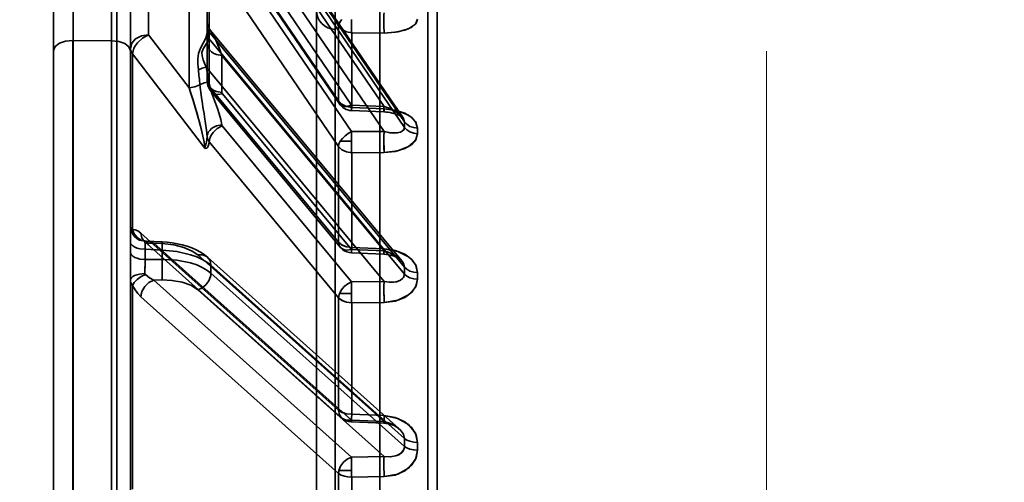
# Model space of a CAD drawing. Header units: millimetres. Extents: x 42175 to 97175, y 10092 to 468192.
# Tile 184 of 256: x 79351 to 79402, y 24953 to 24977. Entities that reach past the tile are written whole.
import ezdxf

# ---------------------------------------------------------------- set-up
doc = ezdxf.new("R2010")
doc.units = ezdxf.units.MM
doc.header["$XCLIPFRAME"] = 2
doc.linetypes.add('DASHED', pattern=[0.75, 0.5, -0.25])
for name, color, linetype in [('AHU03-3-68634OBJ', 8, 'Continuous'), ('EC-MTR_250-0_7OBJ', 8, 'Continuous'), ('Konstrukcja - Siatka mod', 8, 'Continuous')]:
    doc.layers.add(name, color=color, linetype=linetype)
picture_1 = doc.add_image_def('image3.bmp', size_in_pixel=(1540, 807))

msp = doc.modelspace()

# ---------------------------------------------------------------- linework, layer by layer
at = {"layer": 'AHU03-3-68634OBJ', "color": 8, "linetype": 'Continuous', "lineweight": 35, "ltscale": 100}
msp.add_line((79352.839, 24794.69), (79352.839, 25062.69), dxfattribs=at)
at = {"layer": 'EC-MTR_250-0_7OBJ', "color": 8, "linetype": 'Continuous', "lineweight": 35, "ltscale": 100}
for p, q in [((79357.389, 24993.588), (79367.689, 24976.322)), ((79356.139, 24861.556), (79356.139, 24988.076)), ((79371.057, 24971.513), (79360.854, 24986.498)), ((79360.839, 24976.256), (79360.839, 24986.285)), ((79360.929, 24986.293), (79371.127, 24971.316)), ((79360.931, 24985.997), (79371.127, 24971.023)), ((79360.795, 24985.723), (79370.062, 24972.112)), ((79353.857, 24975.561), (79353.857, 24985.121)), ((79355.857, 24984.553), (79355.857, 24937.533)), ((79361.611, 24983.216), (79370.062, 24970.805)), ((79372.353, 24930.821), (79372.353, 24983.159)), ((79360.947, 24982.313), (79367.689, 24972.404)), ((79372.839, 24930.842), (79372.839, 24982.66)), ((79360.993, 24982.158), (79367.736, 24972.25)), ((79361.627, 24982.089), (79368.369, 24972.182)), ((79361.635, 24980.697), (79368.369, 24970.8)), ((79367.513, 24976.131), (79367.513, 24981.012)), ((79357.777, 24975.856), (79357.777, 24980.403)), ((79359.902, 24973.083), (79359.903, 24980.626)), ((79360.954, 24979.919), (79367.689, 24970.025)), ((79360.954, 24973.162), (79360.954, 24979.919)), ((79366.539, 24980.012), (79366.539, 24930.676)), ((79369.839, 24979.54), (79369.839, 24877.84)), ((79352.839, 24978.679), (79352.839, 24938.919)), ((79356.839, 24978.704), (79356.839, 24965.044)), ((79360.845, 24976.488), (79360.839, 24976.581)), ((79360.839, 24975.967), (79360.839, 24976.256)), ((79360.861, 24976.396), (79360.845, 24976.488)), ((79360.888, 24976.307), (79360.861, 24976.397)), ((79360.924, 24976.222), (79360.887, 24976.308)), ((79360.97, 24976.143), (79360.923, 24976.223)), ((79361.023, 24976.072), (79360.969, 24976.145)), ((79370.985, 24964.065), (79361.021, 24976.075)), ((79367.513, 24976.131), (79367.513, 24881.248)), ((79367.689, 24972.404), (79367.689, 24976.322)), ((79353.839, 24943.091), (79353.839, 24975.561)), ((79353.857, 24975.561), (79355.857, 24975.542)), ((79353.857, 24943.091), (79353.857, 24975.561)), ((79359.902, 24973.083), (79357.777, 24975.856)), ((79357.777, 24975.856), (79359.902, 24973.083)), ((79360.839, 24973.465), (79360.839, 24975.967)), ((79360.929, 24975.665), (79371.127, 24963.373)), ((79360.931, 24976.019), (79371.127, 24963.73)), ((79360.931, 24975.731), (79360.931, 24976.019)), ((79368.376, 24972.065), (79368.376, 24975.952)), ((79370.069, 24975.942), (79368.376, 24975.952)), ((79368.376, 24975.952), (79370.069, 24975.942)), ((79356.954, 24974.865), (79360.724, 24969.948)), ((79356.954, 24965.702), (79356.954, 24974.865)), ((79361.611, 24974.771), (79370.062, 24964.585)), ((79361.611, 24972.837), (79361.611, 24974.771)), ((79360.795, 24974.163), (79370.062, 24962.992)), ((79360.908, 24973.123), (79360.947, 24973.043)), ((79360.954, 24973.162), (79367.689, 24965.038)), ((79361.047, 24972.895), (79367.781, 24964.774)), ((79361.635, 24972.779), (79368.369, 24964.657)), ((79370.062, 24972.112), (79368.369, 24972.182)), ((79368.376, 24972.065), (79370.069, 24971.996)), ((79370.069, 24971.996), (79368.376, 24972.065)), ((79368.364, 24971.901), (79370.057, 24971.831)), ((79370.057, 24971.831), (79370.17, 24971.824)), ((79370.057, 24971.831), (79370.17, 24971.824)), ((79370.17, 24971.824), (79370.281, 24971.811)), ((79370.28, 24971.811), (79370.388, 24971.793)), ((79370.387, 24971.793), (79370.49, 24971.772)), ((79370.489, 24971.772), (79370.587, 24971.746)), ((79370.586, 24971.747), (79370.677, 24971.718)), ((79370.677, 24971.718), (79370.76, 24971.688)), ((79370.759, 24971.689), (79370.834, 24971.657)), ((79370.834, 24971.657), (79370.898, 24971.625)), ((79370.898, 24971.625), (79370.951, 24971.595)), ((79370.951, 24971.596), (79370.993, 24971.568)), ((79361.627, 24971.105), (79368.369, 24962.974)), ((79370.062, 24970.805), (79368.369, 24970.8)), ((79360.947, 24970.268), (79367.689, 24962.139)), ((79367.689, 24965.038), (79367.689, 24970.025)), ((79367.781, 24970.305), (79368.363, 24970.305)), ((79368.376, 24969.704), (79370.069, 24969.708)), ((79368.376, 24969.704), (79370.069, 24969.708)), ((79368.376, 24964.756), (79368.376, 24969.704)), ((79357.389, 24965.508), (79367.689, 24956.276)), ((79356.839, 24965.044), (79356.839, 24964.506)), ((79357.534, 24965.119), (79357.535, 24965.119)), ((79357.535, 24965.119), (79357.545, 24965.112)), ((79357.558, 24965.109), (79357.542, 24965.115)), ((79357.545, 24965.112), (79357.562, 24965.097)), ((79357.563, 24965.097), (79367.863, 24955.867)), ((79357.673, 24965.087), (79358.5, 24965.048)), ((79358.069, 24964.98), (79358.49, 24964.961)), ((79358.069, 24964.98), (79368.369, 24955.751)), ((79356.839, 24964.506), (79356.839, 24937.686)), ((79357.611, 24964.667), (79358.49, 24964.626)), ((79357.611, 24964.129), (79357.611, 24964.667)), ((79358.49, 24964.141), (79358.49, 24964.626)), ((79360.36, 24964.369), (79370.062, 24955.679)), ((79368.363, 24964.485), (79370.056, 24964.413)), ((79370.062, 24964.585), (79368.369, 24964.657)), ((79368.376, 24964.756), (79370.069, 24964.685)), ((79370.056, 24964.413), (79370.187, 24964.403)), ((79357.611, 24964.129), (79358.49, 24964.141)), ((79370.858, 24955.304), (79360.866, 24964.253)), ((79361.04, 24963.832), (79371.127, 24954.798)), ((79361.04, 24963.425), (79361.04, 24963.832)), ((79361.04, 24963.425), (79371.127, 24954.391)), ((79356.954, 24952.166), (79356.954, 24962.785)), ((79358.069, 24963.06), (79358.49, 24963.066)), ((79358.069, 24963.06), (79368.369, 24953.831)), ((79370.062, 24962.992), (79368.369, 24962.974)), ((79360.36, 24962.551), (79370.062, 24953.862)), ((79367.736, 24962.366), (79368.364, 24962.366)), ((79357.389, 24962.195), (79367.689, 24952.968)), ((79367.689, 24956.276), (79367.689, 24962.139)), ((79370.069, 24961.897), (79368.376, 24961.88)), ((79368.376, 24961.88), (79370.069, 24961.897)), ((79368.376, 24956.062), (79368.376, 24961.88)), ((79370.069, 24955.991), (79368.376, 24956.062)), ((79368.363, 24955.663), (79370.056, 24955.592)), ((79370.062, 24955.679), (79368.369, 24955.751)), ((79370.056, 24955.592), (79370.17, 24955.583)), ((79370.169, 24955.583), (79370.28, 24955.565)), ((79370.279, 24955.565), (79370.387, 24955.539)), ((79370.385, 24955.54), (79370.488, 24955.507)), ((79370.487, 24955.508), (79370.583, 24955.47)), ((79371.127, 24954.798), (79371.127, 24954.391)), ((79371.814, 24954.192), (79371.814, 24954.594)), ((79370.062, 24953.862), (79368.369, 24953.831)), ((79367.689, 24946.453), (79367.689, 24952.968)), ((79367.71, 24953.132), (79368.367, 24953.132)), ((79370.069, 24952.81), (79368.376, 24952.78)), ((79368.376, 24946.315), (79368.376, 24952.78))]:
    msp.add_line(p, q, dxfattribs=at)
at = {"layer": 'EC-MTR_250-0_7OBJ', "color": 8, "linetype": 'Continuous', "lineweight": 35, "ltscale": 100, "flags": 128}
for points in [[(79367.863, 24976.644), (79367.79, 24976.557), (79367.736, 24976.473), (79367.702, 24976.393), (79367.689, 24976.322)], [(79368.376, 24975.952), (79368.373, 24976.013), (79368.37, 24976.078), (79368.368, 24976.145), (79368.366, 24976.213), (79368.365, 24976.279), (79368.364, 24976.342), (79368.364, 24976.402), (79368.363, 24976.458), (79368.363, 24976.511), (79368.363, 24976.562), (79368.363, 24976.609), (79368.363, 24976.644)], [(79370.056, 24976.634), (79370.056, 24976.421), (79370.058, 24976.223), (79370.063, 24976.06), (79370.069, 24975.942)], [(79371.814, 24976.67), (79371.698, 24976.406), (79371.344, 24976.168), (79370.78, 24976.001), (79370.069, 24975.942)], [(79370.069, 24975.942), (79370.649, 24975.98), (79371.14, 24976.09), (79371.513, 24976.256), (79371.74, 24976.456), (79371.814, 24976.67)], [(79360.839, 24976.256), (79360.845, 24976.196), (79360.863, 24976.135), (79360.892, 24976.075), (79360.931, 24976.019)], [(79361.028, 24976.066), (79361.003, 24976.094), (79360.982, 24976.112), (79360.964, 24976.119), (79360.949, 24976.114), (79360.939, 24976.095), (79360.933, 24976.063), (79360.931, 24976.019)], [(79360.94, 24976.093), (79360.931, 24976.019)], [(79360.99, 24976.105), (79360.959, 24976.115), (79360.94, 24976.093)], [(79361.02, 24976.076), (79360.99, 24976.105)], [(79361.04, 24976.05), (79361.02, 24976.076)], [(79361.611, 24974.771), (79361.535, 24974.974), (79361.465, 24975.153), (79361.4, 24975.312), (79361.342, 24975.451), (79361.289, 24975.574), (79361.24, 24975.681), (79361.196, 24975.774), (79361.156, 24975.854), (79361.12, 24975.923), (79361.086, 24975.981), (79361.055, 24976.029), (79361.028, 24976.066)], [(79368.376, 24975.952), (79368.101, 24976.001), (79367.862, 24976.13), (79367.689, 24976.322)], [(79353.839, 24975.561), (79353.462, 24975.522), (79353.143, 24975.411), (79352.92, 24975.239), (79352.839, 24975.03)], [(79356.839, 24975.15), (79356.91, 24975.41), (79357.111, 24975.634), (79357.414, 24975.79), (79357.777, 24975.856)], [(79357.777, 24975.856), (79357.467, 24975.678), (79357.205, 24975.432), (79357.103, 24975.292), (79357.026, 24975.148), (79356.954, 24974.865)], [(79356.954, 24974.865), (79357.026, 24975.148), (79357.103, 24975.292), (79357.205, 24975.432), (79357.467, 24975.678), (79357.777, 24975.856)], [(79360.386, 24974.028), (79360.361, 24974.336), (79360.359, 24974.603), (79360.396, 24974.877), (79360.493, 24975.146), (79360.641, 24975.415), (79360.775, 24975.682), (79360.838, 24975.929)], [(79360.929, 24975.665), (79360.862, 24975.479), (79360.751, 24975.309), (79360.626, 24975.122), (79360.563, 24974.927), (79360.574, 24974.749), (79360.63, 24974.547), (79360.7, 24974.369), (79360.795, 24974.163)], [(79360.839, 24975.967), (79360.839, 24975.954), (79360.839, 24975.941), (79360.838, 24975.929)], [(79360.838, 24975.929), (79360.861, 24975.795), (79360.929, 24975.665)], [(79360.931, 24975.731), (79360.931, 24975.708), (79360.931, 24975.686), (79360.929, 24975.665)], [(79361.611, 24974.771), (79361.534, 24974.978), (79361.46, 24975.167), (79361.391, 24975.337), (79361.328, 24975.487), (79361.27, 24975.618), (79361.216, 24975.734), (79361.155, 24975.857), (79361.106, 24975.947), (79361.068, 24976.009), (79361.04, 24976.05)], [(79355.857, 24975.542), (79356.23, 24975.5), (79356.542, 24975.389), (79356.761, 24975.218), (79356.839, 24975.011)], [(79356.954, 24974.865), (79356.891, 24974.955), (79356.852, 24975.051), (79356.839, 24975.15)], [(79356.839, 24975.15), (79356.852, 24975.052), (79356.891, 24974.956), (79356.954, 24974.865)], [(79360.839, 24975.398), (79360.852, 24975.288), (79360.891, 24975.176), (79360.962, 24975.065), (79361.061, 24974.965), (79361.184, 24974.882), (79361.323, 24974.822), (79361.611, 24974.771)], [(79361.611, 24974.771), (79361.323, 24974.822), (79361.185, 24974.882), (79361.062, 24974.964), (79360.963, 24975.064), (79360.892, 24975.175), (79360.852, 24975.288), (79360.839, 24975.398)], [(79360.795, 24974.163), (79360.58, 24974.116), (79360.386, 24974.028)], [(79360.795, 24974.163), (79360.581, 24974.116), (79360.386, 24974.028)], [(79360.795, 24974.163), (79360.83, 24973.982), (79360.932, 24973.401)], [(79360.462, 24973.235), (79360.202, 24973.13), (79359.902, 24973.083)], [(79360.724, 24969.948), (79360.704, 24970.138), (79360.666, 24970.348), (79360.62, 24970.566), (79360.563, 24970.813), (79360.509, 24971.028), (79360.448, 24971.261), (79360.372, 24971.543), (79360.298, 24971.804), (79360.216, 24972.083), (79360.108, 24972.44), (79359.978, 24972.852), (79359.902, 24973.083)], [(79359.902, 24973.083), (79359.98, 24972.845), (79360.114, 24972.42), (79360.22, 24972.068), (79360.302, 24971.79), (79360.377, 24971.524), (79360.452, 24971.246), (79360.512, 24971.016), (79360.567, 24970.798), (79360.622, 24970.558), (79360.668, 24970.341), (79360.705, 24970.13), (79360.724, 24969.948)], [(79360.462, 24973.235), (79360.683, 24973.346), (79360.932, 24973.401)], [(79360.462, 24973.236), (79360.54, 24972.584), (79360.593, 24972.25), (79360.621, 24972.081), (79360.65, 24971.911), (79360.679, 24971.739), (79360.708, 24971.565), (79360.763, 24971.218), (79360.808, 24970.878), (79360.835, 24970.554)], [(79360.839, 24973.464), (79360.844, 24973.378), (79360.857, 24973.291), (79360.878, 24973.206), (79360.908, 24973.123), (79360.947, 24973.043), (79360.993, 24972.967), (79361.047, 24972.895)], [(79360.839, 24973.464), (79360.869, 24973.308), (79360.954, 24973.162)], [(79360.839, 24973.464), (79360.852, 24973.352), (79360.893, 24973.238), (79360.965, 24973.128), (79361.064, 24973.028), (79361.187, 24972.947), (79361.325, 24972.887), (79361.611, 24972.837)], [(79361.603, 24971.157), (79361.554, 24971.441), (79361.473, 24971.723), (79361.374, 24972.002), (79361.322, 24972.141), (79361.269, 24972.28), (79361.217, 24972.419), (79361.166, 24972.558), (79361.071, 24972.838), (79360.931, 24973.401)], [(79360.931, 24973.401), (79361.071, 24972.837), (79361.166, 24972.558), (79361.217, 24972.419), (79361.269, 24972.28), (79361.321, 24972.141), (79361.374, 24972.002), (79361.473, 24971.722), (79361.553, 24971.441), (79361.602, 24971.157)], [(79361.635, 24972.779), (79361.384, 24972.745), (79361.263, 24972.762), (79361.155, 24972.805), (79361.068, 24972.872), (79361.005, 24972.958), (79360.954, 24973.162)], [(79361.617, 24972.807), (79361.611, 24972.837)], [(79361.635, 24972.779), (79361.617, 24972.807)], [(79367.689, 24972.404), (79367.704, 24972.315), (79367.744, 24972.239), (79367.807, 24972.18), (79367.891, 24972.139), (79367.993, 24972.119), (79368.11, 24972.119), (79368.369, 24972.182)], [(79368.376, 24972.065), (79368.101, 24972.11), (79367.862, 24972.228), (79367.689, 24972.404)], [(79368.368, 24971.93), (79368.364, 24971.905), (79368.364, 24971.993), (79368.369, 24972.182)], [(79368.376, 24972.065), (79368.368, 24971.93)], [(79370.057, 24971.831), (79370.056, 24971.843), (79370.056, 24971.863), (79370.056, 24971.876), (79370.056, 24971.892), (79370.056, 24971.91), (79370.057, 24971.952), (79370.059, 24972), (79370.06, 24972.054), (79370.062, 24972.112)], [(79370.069, 24971.996), (79370.067, 24971.961), (79370.065, 24971.929), (79370.063, 24971.9), (79370.062, 24971.876), (79370.06, 24971.857), (79370.059, 24971.843), (79370.057, 24971.832)], [(79370.062, 24972.112), (79370.326, 24972.018), (79370.559, 24971.91), (79370.759, 24971.79), (79370.92, 24971.665), (79371.031, 24971.548), (79371.091, 24971.454), (79371.127, 24971.316)], [(79370.069, 24971.996), (79370.649, 24971.921), (79371.14, 24971.762), (79371.513, 24971.536), (79371.74, 24971.268), (79371.814, 24970.983)], [(79371.814, 24970.984), (79371.698, 24971.335), (79371.344, 24971.655), (79370.78, 24971.889), (79370.069, 24971.996)], [(79370.993, 24971.568), (79371.024, 24971.544), (79371.045, 24971.526), (79371.056, 24971.514)], [(79360.835, 24970.554), (79360.856, 24970.659), (79360.903, 24970.766), (79360.977, 24970.869), (79361.076, 24970.962), (79361.195, 24971.041), (79361.328, 24971.1), (79361.604, 24971.157)], [(79361.627, 24971.105), (79361.366, 24970.966), (79361.147, 24970.759), (79361.063, 24970.64), (79361, 24970.515), (79360.947, 24970.268)], [(79361.604, 24971.157), (79361.608, 24971.139), (79361.615, 24971.122), (79361.627, 24971.105)], [(79370.062, 24970.805), (79370.326, 24970.749), (79370.559, 24970.728), (79370.759, 24970.738), (79370.92, 24970.778), (79371.031, 24970.837), (79371.091, 24970.9), (79371.127, 24971.023)], [(79370.062, 24970.805), (79370.36, 24970.744), (79370.704, 24970.732), (79370.925, 24970.78), (79371.079, 24970.884), (79371.127, 24971.023)], [(79371.814, 24970.983), (79371.609, 24971.009), (79371.413, 24971.077), (79371.247, 24971.184), (79371.127, 24971.316)], [(79371.127, 24971.023), (79371.247, 24970.892), (79371.413, 24970.787), (79371.609, 24970.719), (79371.814, 24970.695)], [(79360.835, 24970.554), (79360.822, 24970.393), (79360.8, 24970.245), (79360.766, 24970.108), (79360.742, 24970.031), (79360.724, 24969.948)], [(79360.724, 24969.948), (79360.742, 24970.031), (79360.766, 24970.108), (79360.8, 24970.245), (79360.822, 24970.392), (79360.835, 24970.554)], [(79360.947, 24970.268), (79360.87, 24970.407), (79360.835, 24970.554)], [(79367.781, 24970.305), (79367.889, 24970.451), (79368.029, 24970.588), (79368.193, 24970.707), (79368.369, 24970.8)], [(79368.363, 24970.305), (79368.363, 24970.343), (79368.363, 24970.39), (79368.363, 24970.439), (79368.364, 24970.492), (79368.364, 24970.549), (79368.365, 24970.609), (79368.366, 24970.672), (79368.367, 24970.736), (79368.369, 24970.8)], [(79370.062, 24970.805), (79370.057, 24970.58), (79370.056, 24970.309)], [(79370.069, 24969.708), (79370.061, 24969.936), (79370.056, 24970.236), (79370.057, 24970.547), (79370.062, 24970.805)], [(79371.814, 24970.695), (79371.698, 24970.339), (79371.344, 24970.019), (79370.78, 24969.793), (79370.069, 24969.708)], [(79370.069, 24969.708), (79370.649, 24969.764), (79371.14, 24969.914), (79371.513, 24970.138), (79371.74, 24970.407), (79371.814, 24970.694)], [(79360.724, 24969.948), (79360.777, 24969.926), (79360.825, 24969.94), (79360.866, 24969.982), (79360.902, 24970.052), (79360.928, 24970.143), (79360.947, 24970.268)], [(79367.781, 24970.305), (79367.714, 24970.16), (79367.689, 24970.025)], [(79368.376, 24969.704), (79368.101, 24969.747), (79367.862, 24969.858), (79367.689, 24970.025)], [(79368.363, 24970.305), (79368.363, 24970.27), (79368.364, 24970.225), (79368.364, 24970.178), (79368.364, 24970.129), (79368.365, 24970.076), (79368.366, 24970.019), (79368.367, 24969.959), (79368.369, 24969.897), (79368.371, 24969.832), (79368.373, 24969.768), (79368.376, 24969.704)], [(79370.056, 24970.309), (79370.06, 24969.967), (79370.069, 24969.708)], [(79356.954, 24965.702), (79356.891, 24965.759), (79356.852, 24965.817), (79356.839, 24965.874)], [(79356.839, 24965.874), (79356.893, 24965.59), (79356.963, 24965.452), (79357.06, 24965.327), (79357.181, 24965.225), (79357.317, 24965.149), (79357.601, 24965.083)], [(79357.624, 24965.087), (79357.404, 24965.142), (79357.199, 24965.276), (79357.043, 24965.473), (79356.954, 24965.702)], [(79357.389, 24965.508), (79357.232, 24965.625), (79357.087, 24965.689), (79356.954, 24965.702)], [(79357.389, 24965.508), (79357.442, 24965.261), (79357.505, 24965.158), (79357.589, 24965.075), (79357.691, 24965.013), (79357.808, 24964.976), (79358.069, 24964.98)], [(79357.611, 24964.667), (79357.325, 24964.697), (79357.187, 24964.733), (79357.064, 24964.782), (79356.965, 24964.841), (79356.893, 24964.908), (79356.852, 24964.976), (79356.839, 24965.044)], [(79357.673, 24965.087), (79357.624, 24965.092), (79357.584, 24965.1), (79357.558, 24965.109), (79357.542, 24965.115)], [(79357.601, 24965.083), (79357.6, 24965.064), (79357.6, 24965.035), (79357.602, 24964.946), (79357.606, 24964.822), (79357.611, 24964.667)], [(79357.601, 24965.083), (79357.612, 24965.086), (79357.624, 24965.087)], [(79357.673, 24965.087), (79357.866, 24965.054), (79358.069, 24964.98)], [(79358.069, 24964.98), (79357.866, 24965.054), (79357.673, 24965.087)], [(79358.5, 24965.048), (79358.501, 24965.031), (79358.501, 24965.017), (79358.501, 24965), (79358.501, 24964.979), (79358.501, 24964.954), (79358.5, 24964.927), (79358.498, 24964.863), (79358.496, 24964.789), (79358.493, 24964.709), (79358.49, 24964.626)], [(79358.49, 24964.961), (79358.493, 24964.997), (79358.494, 24965.012), (79358.496, 24965.024), (79358.497, 24965.034), (79358.499, 24965.046)], [(79358.49, 24964.961), (79359.106, 24964.892), (79359.621, 24964.762), (79360.062, 24964.575), (79360.36, 24964.369)], [(79360.037, 24964.739), (79359.793, 24964.824), (79359.54, 24964.896), (79359.282, 24964.954), (79359.021, 24964.998), (79358.759, 24965.03), (79358.5, 24965.048)], [(79368.376, 24964.757), (79368.101, 24964.794), (79367.862, 24964.892), (79367.689, 24965.038)], [(79367.689, 24965.038), (79367.704, 24964.927), (79367.744, 24964.829), (79367.807, 24964.746), (79367.891, 24964.683), (79367.993, 24964.642), (79368.11, 24964.623), (79368.369, 24964.657)], [(79368.376, 24964.756), (79368.106, 24964.793), (79367.867, 24964.889), (79367.689, 24965.038)], [(79356.839, 24964.506), (79356.852, 24964.439), (79356.893, 24964.37), (79356.965, 24964.304), (79357.064, 24964.244), (79357.187, 24964.195), (79357.325, 24964.159), (79357.611, 24964.129)], [(79361.04, 24963.832), (79360.832, 24963.993), (79360.582, 24964.138), (79360.296, 24964.268), (79359.979, 24964.38), (79359.268, 24964.547), (79358.49, 24964.626)], [(79360.866, 24964.252), (79360.689, 24964.394), (79360.491, 24964.522), (79360.272, 24964.638), (79360.037, 24964.739)], [(79361.04, 24963.832), (79360.993, 24964.075), (79360.843, 24964.272), (79360.613, 24964.374), (79360.36, 24964.369)], [(79368.376, 24964.756), (79368.368, 24964.571), (79368.364, 24964.489), (79368.364, 24964.518), (79368.369, 24964.657)], [(79370.062, 24964.585), (79370.06, 24964.544), (79370.059, 24964.508), (79370.058, 24964.476), (79370.057, 24964.45), (79370.056, 24964.43), (79370.056, 24964.418), (79370.058, 24964.447), (79370.059, 24964.473), (79370.061, 24964.505), (79370.064, 24964.587), (79370.069, 24964.685)], [(79370.062, 24964.585), (79370.326, 24964.5), (79370.559, 24964.394), (79370.759, 24964.27), (79370.92, 24964.135), (79371.031, 24964.004), (79371.091, 24963.896), (79371.127, 24963.73)], [(79370.069, 24964.685), (79370.649, 24964.598), (79371.14, 24964.406), (79371.513, 24964.131), (79371.74, 24963.804), (79371.814, 24963.458)], [(79371.814, 24963.457), (79371.698, 24963.886), (79371.344, 24964.276), (79370.78, 24964.559), (79370.069, 24964.685)], [(79370.183, 24964.403), (79370.313, 24964.383), (79370.434, 24964.355), (79370.546, 24964.322), (79370.647, 24964.283), (79370.737, 24964.242), (79370.814, 24964.2), (79370.877, 24964.158), (79370.927, 24964.12), (79370.966, 24964.085), (79370.993, 24964.054)], [(79370.305, 24964.385), (79370.422, 24964.358), (79370.532, 24964.326), (79370.633, 24964.289), (79370.723, 24964.249), (79370.802, 24964.207), (79370.868, 24964.165), (79370.922, 24964.124), (79370.963, 24964.087), (79370.993, 24964.055)], [(79357.602, 24963.752), (79357.604, 24963.849), (79357.611, 24964.129)], [(79358.49, 24964.141), (79359.268, 24964.094), (79359.979, 24963.952), (79360.296, 24963.849), (79360.582, 24963.725), (79360.832, 24963.584), (79361.04, 24963.425)], [(79358.5, 24963.764), (79358.501, 24963.548), (79358.5, 24963.347), (79358.496, 24963.183), (79358.49, 24963.066)], [(79357.601, 24963.402), (79357.317, 24963.373), (79357.181, 24963.339), (79357.06, 24963.294), (79356.963, 24963.239), (79356.893, 24963.178), (79356.852, 24963.115), (79356.839, 24963.052)], [(79356.954, 24962.785), (79357.043, 24962.936), (79357.199, 24963.097), (79357.404, 24963.242), (79357.624, 24963.353)], [(79357.624, 24963.353), (79357.611, 24963.368), (79357.604, 24963.385), (79357.601, 24963.402)], [(79357.624, 24963.353), (79357.838, 24963.185), (79358.069, 24963.06)], [(79358.069, 24963.06), (79357.838, 24963.185), (79357.624, 24963.353)], [(79360.36, 24962.551), (79360.57, 24962.644), (79360.772, 24962.805), (79360.929, 24963.018), (79361.019, 24963.249)], [(79361.019, 24963.249), (79361.029, 24963.295), (79361.04, 24963.425)], [(79370.062, 24962.992), (79370.326, 24962.954), (79370.559, 24962.955), (79370.759, 24962.989), (79370.92, 24963.054), (79371.031, 24963.138), (79371.091, 24963.22), (79371.127, 24963.373)], [(79370.062, 24962.992), (79370.36, 24962.952), (79370.704, 24962.976), (79370.925, 24963.057), (79371.079, 24963.2), (79371.127, 24963.373)], [(79371.127, 24963.73), (79371.247, 24963.622), (79371.413, 24963.534), (79371.609, 24963.478), (79371.814, 24963.457)], [(79371.814, 24963.105), (79371.609, 24963.125), (79371.413, 24963.18), (79371.247, 24963.266), (79371.127, 24963.373)], [(79356.839, 24963.052), (79356.852, 24962.96), (79356.89, 24962.87), (79356.954, 24962.785)], [(79356.954, 24962.785), (79357.086, 24962.559), (79357.232, 24962.359), (79357.389, 24962.195)], [(79357.389, 24962.195), (79357.442, 24962.469), (79357.589, 24962.728), (79357.808, 24962.935), (79358.069, 24963.06)], [(79360.36, 24962.551), (79359.994, 24962.787), (79359.545, 24962.947), (79359.009, 24963.043), (79358.49, 24963.066)], [(79367.736, 24962.366), (79367.837, 24962.556), (79367.984, 24962.73), (79368.167, 24962.873), (79368.369, 24962.974)], [(79368.369, 24962.974), (79368.367, 24962.91), (79368.366, 24962.844), (79368.365, 24962.779), (79368.364, 24962.715), (79368.363, 24962.654), (79368.363, 24962.597), (79368.363, 24962.543), (79368.363, 24962.493), (79368.364, 24962.445), (79368.364, 24962.401), (79368.364, 24962.366)], [(79370.069, 24961.897), (79370.061, 24962.156), (79370.056, 24962.468), (79370.057, 24962.767), (79370.062, 24962.992)], [(79370.069, 24961.897), (79370.649, 24961.969), (79371.14, 24962.154), (79371.513, 24962.427), (79371.74, 24962.755), (79371.814, 24963.105)], [(79371.814, 24963.104), (79371.698, 24962.673), (79371.344, 24962.283), (79370.78, 24962.005), (79370.069, 24961.897)], [(79357.41, 24962.362), (79357.401, 24962.32), (79357.389, 24962.195)], [(79367.736, 24962.366), (79367.716, 24962.308), (79367.689, 24962.139)], [(79368.364, 24962.366), (79368.365, 24962.328), (79368.365, 24962.282), (79368.366, 24962.234), (79368.367, 24962.183), (79368.368, 24962.127), (79368.37, 24962.068), (79368.372, 24962.006), (79368.374, 24961.943), (79368.376, 24961.88)], [(79368.376, 24961.88), (79368.374, 24961.943), (79368.372, 24962.006), (79368.37, 24962.068), (79368.368, 24962.127), (79368.367, 24962.183), (79368.366, 24962.235), (79368.365, 24962.282), (79368.365, 24962.328), (79368.364, 24962.366)], [(79370.057, 24962.384), (79370.062, 24962.118), (79370.069, 24961.897)], [(79368.376, 24961.88), (79368.114, 24961.911), (79367.879, 24961.995), (79367.689, 24962.139)], [(79368.376, 24961.88), (79368.101, 24961.914), (79367.862, 24962.004), (79367.689, 24962.139)], [(79368.376, 24956.062), (79368.101, 24956.09), (79367.862, 24956.165), (79367.689, 24956.276)], [(79367.689, 24956.276), (79367.862, 24956.164), (79368.101, 24956.09), (79368.376, 24956.062)], [(79367.689, 24956.276), (79367.744, 24956.029), (79367.807, 24955.927), (79367.891, 24955.844), (79367.993, 24955.783), (79368.11, 24955.747), (79368.369, 24955.751)], [(79368.376, 24956.062), (79368.368, 24955.834), (79368.364, 24955.696), (79368.364, 24955.667), (79368.369, 24955.751)], [(79370.056, 24955.592), (79370.056, 24955.603), (79370.056, 24955.621), (79370.056, 24955.637), (79370.057, 24955.657), (79370.058, 24955.68), (79370.058, 24955.706), (79370.061, 24955.766), (79370.063, 24955.835), (79370.066, 24955.911), (79370.069, 24955.991)], [(79370.062, 24955.679), (79370.06, 24955.65), (79370.059, 24955.626), (79370.058, 24955.608), (79370.057, 24955.596), (79370.056, 24955.625), (79370.057, 24955.651), (79370.058, 24955.685), (79370.059, 24955.725), (79370.061, 24955.77), (79370.062, 24955.821), (79370.064, 24955.875), (79370.069, 24955.991)], [(79370.062, 24955.679), (79370.061, 24955.66), (79370.06, 24955.643), (79370.059, 24955.628), (79370.058, 24955.616), (79370.058, 24955.606), (79370.057, 24955.595)], [(79370.062, 24955.679), (79370.398, 24955.58), (79370.691, 24955.43), (79370.926, 24955.238), (79371.075, 24955.021), (79371.127, 24954.798)], [(79371.814, 24954.594), (79371.698, 24955.084), (79371.344, 24955.529), (79370.78, 24955.851), (79370.069, 24955.991)], [(79370.069, 24955.991), (79370.649, 24955.895), (79371.14, 24955.677), (79371.513, 24955.364), (79371.74, 24954.99), (79371.814, 24954.594)], [(79370.582, 24955.47), (79370.67, 24955.427), (79370.75, 24955.381)], [(79370.67, 24955.427), (79370.75, 24955.381), (79370.819, 24955.332), (79370.877, 24955.284)], [(79371.814, 24954.594), (79371.609, 24954.61), (79371.413, 24954.652), (79371.247, 24954.717), (79371.127, 24954.798)], [(79370.062, 24953.862), (79370.388, 24953.845), (79370.658, 24953.888), (79370.832, 24953.955), (79371.019, 24954.1), (79371.095, 24954.225)], [(79370.062, 24953.862), (79370.409, 24953.846), (79370.736, 24953.912), (79370.959, 24954.04), (79371.096, 24954.225)], [(79370.069, 24952.81), (79370.649, 24952.895), (79371.14, 24953.108), (79371.513, 24953.42), (79371.74, 24953.794), (79371.814, 24954.192)], [(79371.814, 24954.192), (79371.698, 24953.7), (79371.344, 24953.255), (79370.78, 24952.937), (79370.069, 24952.81)], [(79371.096, 24954.225), (79371.113, 24954.278), (79371.124, 24954.334), (79371.127, 24954.391)], [(79371.127, 24954.391), (79371.247, 24954.312), (79371.413, 24954.248), (79371.609, 24954.207), (79371.814, 24954.192)], [(79368.369, 24953.831), (79368.147, 24953.73), (79367.95, 24953.569), (79367.8, 24953.362), (79367.71, 24953.132)], [(79368.367, 24953.132), (79368.366, 24953.167), (79368.365, 24953.214), (79368.365, 24953.266), (79368.364, 24953.319), (79368.364, 24953.376), (79368.363, 24953.436), (79368.363, 24953.5), (79368.363, 24953.567), (79368.364, 24953.635), (79368.365, 24953.704), (79368.367, 24953.77), (79368.369, 24953.831)], [(79370.062, 24953.862), (79370.058, 24953.745), (79370.056, 24953.58), (79370.056, 24953.38), (79370.059, 24953.164)], [(79367.71, 24953.132), (79367.702, 24953.091), (79367.689, 24952.968)], [(79367.689, 24952.968), (79367.691, 24953.009), (79367.71, 24953.132)], [(79367.689, 24952.968), (79367.83, 24952.884), (79367.997, 24952.827), (79368.18, 24952.793), (79368.376, 24952.78)], [(79368.376, 24952.78), (79368.18, 24952.793), (79367.997, 24952.827), (79367.83, 24952.884), (79367.689, 24952.968)], [(79368.376, 24952.78), (79369.222, 24952.798), (79370.069, 24952.817)]]:
    msp.add_lwpolyline(points, dxfattribs=at)
at = {"layer": 'EC-MTR_250-0_7OBJ', "color": 8, "linetype": 'Continuous', "lineweight": 35, "ltscale": 100}
for centre, radius, start, end in [((79367.539, 24977.131), 1, 180, 268.5), ((79386.815, 24976.548), 16.759, 178.4618, 179.706), ((79319.14, 24969.666), 41.476, 4.9365, 6.0362), ((79321.913, 24969.933), 38.69, 4.8969, 6.0758), ((79368.397, 24972.7), 0.8, 214.2372, 267.6409), ((79412.957, 24971.169), 41.831, 179.7993, 180.2007), ((79412.742, 24971.169), 41.615, 179.7983, 180.2017), ((79412.444, 24970.839), 40.63, 179.7964, 180.2036), ((79412.235, 24970.839), 40.421, 179.7953, 180.2047), ((79357.64, 24964.413), 0.675, 87.2327, 91.3641), ((79357.641, 24964.429), 0.659, 87.1821, 91.4144), ((79368.397, 24965.285), 0.8, 219.6673, 267.5651), ((79373.621, 24963.528), 16.021, 179.2001, 180.4509), ((79372.672, 24963.531), 15.072, 179.1607, 180.4903), ((79372.424, 24963.564), 14.823, 177.817, 179.2754), ((79343.2, 24963.563), 15.301, 0.7542, 2.1659), ((79433.183, 24963.552), 62.056, 179.83517, 180.16483), ((79432.967, 24963.552), 61.841, 179.83459, 180.16541), ((79432.089, 24963.281), 60.275, 179.83275, 180.16725), ((79431.88, 24963.281), 60.066, 179.83217, 180.16783), ((79368.397, 24956.463), 0.8, 228.1389, 267.5833), ((79451.852, 24954.594), 80.725, 179.85543, 180.14457), ((79450.222, 24954.393), 78.408, 179.85331, 180.14669), ((79387.688, 24953.486), 19.324, 181.0472, 182.0934), ((79387.415, 24953.478), 19.051, 181.0397, 182.101), ((79389.663, 24953.526), 19.607, 181.0576, 182.091)]:
    msp.add_arc(centre, radius, start, end, dxfattribs=at)
at = {"layer": 'Konstrukcja - Siatka mod', "color": 8, "linetype": 'DASHED', "lineweight": 13, "ltscale": 100}
msp.add_line((79390, 16600), (79390, 33564.843), dxfattribs=at)

# ---------------------------------------------------------------- pictures from other files: only their frames are drawn
at = {"color": 8, "lineweight": 13}
image = msp.add_image(picture_1, insert=(78690, 24419.733), size_in_units=(1860, 974.456), dxfattribs=at)
image.set_boundary_path([(-0.5, -0.5), (1539.5, 806.5)])

doc.saveas('drawing.dxf')
